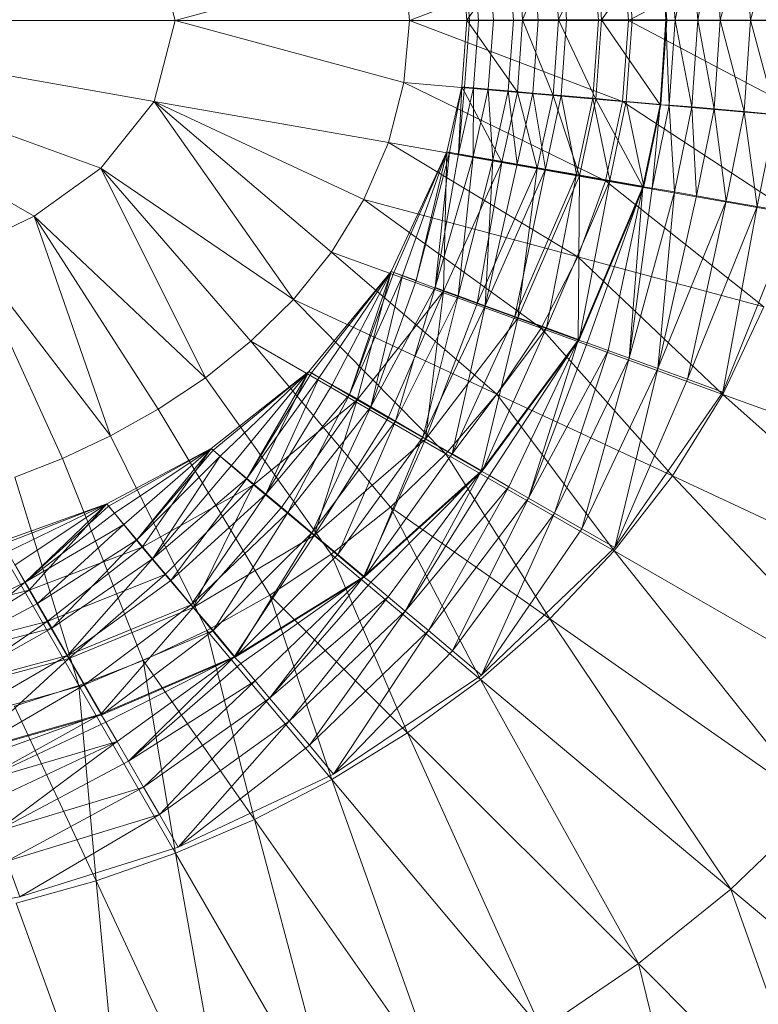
# Model space of a CAD drawing. Header units: metres. Extents: x 397.7 to 427.5, y 12.7 to 28.4.
# Tile 92 of 130: x 408.0989 to 408.179, y 27.1244 to 27.2312. Entities that reach past the tile are written whole.
import ezdxf

# ---------------------------------------------------------------- set-up
doc = ezdxf.new("R2010")
doc.units = ezdxf.units.M
doc.layers.add('A-DETL-____-MBND', color=7, linetype='Continuous', lineweight=18)

# ---------------------------------------------------------------- blocks, each defined once
blk = doc.blocks.new('Family - Inodor P2-153136-05_TEL_P2')
at = {"layer": 'A-DETL-____-MBND', "color": 253, "true_color": 0xaaaaaa}
for p, q in [((0.63233, 0.21053), (0.61227, 0.19991)), ((0.61979, 0.19992), (0.62158, 0.20955)), ((0.61979, 0.19992), (0.62158, 0.20955)), ((0.62223, 0.19992), (0.62158, 0.20955)), ((0.62223, 0.19992), (0.62158, 0.20955)), ((0.62223, 0.19992), (0.62484, 0.20984)), ((0.62223, 0.19992), (0.62484, 0.20984)), ((0.62551, 0.19992), (0.62484, 0.20984)), ((0.62551, 0.19992), (0.62484, 0.20984)), ((0.62551, 0.19992), (0.62825, 0.21013)), ((0.62551, 0.19992), (0.62825, 0.21013)), ((0.56308, 0.19991), (0.5608, 0.2087)), ((0.61164, 0.20872), (0.5885, 0.19991)), ((0.60469, 0.19997), (0.60875, 0.20848)), ((0.60469, 0.19997), (0.60875, 0.20848)), ((0.60936, 0.19997), (0.60875, 0.20848)), ((0.60936, 0.19997), (0.60875, 0.20848)), ((0.60936, 0.19997), (0.61571, 0.20909)), ((0.60936, 0.19997), (0.61571, 0.20909)), ((0.61227, 0.19991), (0.61164, 0.20872)), ((0.61267, 0.19992), (0.61205, 0.20871)), ((0.61267, 0.19992), (0.61205, 0.20871)), ((0.61634, 0.19997), (0.61571, 0.20909)), ((0.61634, 0.19997), (0.61571, 0.20909)), ((0.61643, 0.19992), (0.6158, 0.20904)), ((0.61634, 0.19997), (0.6167, 0.20912)), ((0.61634, 0.19997), (0.6167, 0.20912)), ((0.61734, 0.19992), (0.6167, 0.20912)), ((0.61734, 0.19992), (0.6167, 0.20912)), ((0.61734, 0.19992), (0.61915, 0.20934)), ((0.61734, 0.19992), (0.61915, 0.20934)), ((0.61979, 0.19992), (0.61915, 0.20934)), ((0.61979, 0.19992), (0.61915, 0.20934)), ((0.59473, 0.19992), (0.60022, 0.20774)), ((0.59473, 0.19992), (0.60022, 0.20774)), ((0.59762, 0.19992), (0.59707, 0.2074)), ((0.59762, 0.19992), (0.59707, 0.2074)), ((0.59979, 0.19992), (0.59923, 0.20759)), ((0.59979, 0.19992), (0.59923, 0.20759)), ((0.60079, 0.19997), (0.60022, 0.20774)), ((0.60022, 0.20774), (0.60079, 0.19997)), ((0.60079, 0.19997), (0.60022, 0.20774)), ((0.60079, 0.19997), (0.6041, 0.20807)), ((0.60079, 0.19997), (0.6041, 0.20807)), ((0.60247, 0.19991), (0.6019, 0.20782)), ((0.60247, 0.19991), (0.6019, 0.20782)), ((0.60469, 0.19997), (0.6041, 0.20807)), ((0.60469, 0.19997), (0.6041, 0.20807)), ((0.60557, 0.19992), (0.60498, 0.20809)), ((0.60557, 0.19992), (0.60498, 0.20809)), ((0.60901, 0.19992), (0.6084, 0.20839)), ((0.60901, 0.19992), (0.6084, 0.20839)), ((0.58792, 0.20665), (0.56308, 0.19991)), ((0.5885, 0.19991), (0.58792, 0.20665)), ((0.59473, 0.19992), (0.59418, 0.20715)), ((0.59473, 0.19992), (0.59418, 0.20715)), ((0.59418, 0.20715), (0.59473, 0.19991)), ((0.59473, 0.19991), (0.59418, 0.20715)), ((0.59504, 0.19991), (0.59449, 0.20718)), ((0.59504, 0.19991), (0.59449, 0.20718)), ((0.59602, 0.19991), (0.59547, 0.20726)), ((0.59602, 0.19991), (0.59547, 0.20726)), ((0.56308, 0.19991), (0.51095, 0.19991)), ((0.5608, 0.19112), (0.51095, 0.19991)), ((0.55503, 0.18387), (0.51095, 0.19991)), ((0.54779, 0.17865), (0.51095, 0.19991)), ((0.56308, 0.19991), (0.5608, 0.19112)), ((0.5885, 0.19991), (0.56308, 0.19991)), ((0.58792, 0.19318), (0.56308, 0.19991)), ((0.5885, 0.19991), (0.58792, 0.19318)), ((0.61227, 0.19991), (0.5885, 0.19991)), ((0.61164, 0.19111), (0.5885, 0.19991)), ((0.59418, 0.1927), (0.59473, 0.19992)), ((0.59418, 0.1927), (0.59473, 0.19992)), ((0.59473, 0.19991), (0.59418, 0.1927)), ((0.59418, 0.1927), (0.59473, 0.19991)), ((0.59449, 0.19267), (0.59504, 0.19991)), ((0.59449, 0.19267), (0.59504, 0.19991)), ((0.60079, 0.19997), (0.59473, 0.19992)), ((0.59473, 0.19992), (0.60079, 0.19997)), ((0.60022, 0.19211), (0.59473, 0.19992)), ((0.60022, 0.19211), (0.59473, 0.19992)), ((0.59473, 0.19991), (0.59504, 0.19991)), ((0.59473, 0.19991), (0.59504, 0.19991)), ((0.59504, 0.19991), (0.59602, 0.19991)), ((0.59504, 0.19991), (0.59602, 0.19991)), ((0.59547, 0.19258), (0.59602, 0.19991)), ((0.59547, 0.19258), (0.59602, 0.19991)), ((0.59602, 0.19991), (0.59762, 0.19992)), ((0.59602, 0.19991), (0.59762, 0.19992)), ((0.59706, 0.19244), (0.59762, 0.19992)), ((0.59706, 0.19244), (0.59762, 0.19992)), ((0.59762, 0.19992), (0.59979, 0.19992)), ((0.59762, 0.19992), (0.59979, 0.19992)), ((0.59923, 0.19225), (0.59979, 0.19992)), ((0.59923, 0.19225), (0.59979, 0.19992)), ((0.59979, 0.19992), (0.60247, 0.19991)), ((0.59979, 0.19992), (0.60247, 0.19991)), ((0.60022, 0.19211), (0.60079, 0.19997)), ((0.60079, 0.19997), (0.60022, 0.19211)), ((0.60022, 0.19211), (0.60079, 0.19997)), ((0.60469, 0.19997), (0.60079, 0.19997)), ((0.60469, 0.19997), (0.60079, 0.19997)), ((0.6041, 0.19177), (0.60079, 0.19997)), ((0.6041, 0.19177), (0.60079, 0.19997)), ((0.60189, 0.19201), (0.60247, 0.19991)), ((0.60189, 0.19201), (0.60247, 0.19991)), ((0.60247, 0.19991), (0.60557, 0.19992)), ((0.60247, 0.19991), (0.60557, 0.19992)), ((0.60469, 0.19997), (0.6041, 0.19177)), ((0.6041, 0.19177), (0.60469, 0.19997)), ((0.60936, 0.19997), (0.60469, 0.19997)), ((0.60875, 0.19136), (0.60469, 0.19997)), ((0.60469, 0.19997), (0.60936, 0.19997)), ((0.60875, 0.19136), (0.60469, 0.19997)), ((0.60498, 0.19175), (0.60557, 0.19992)), ((0.60498, 0.19175), (0.60557, 0.19992)), ((0.60557, 0.19992), (0.60901, 0.19992)), ((0.60557, 0.19992), (0.60901, 0.19992)), ((0.6084, 0.19146), (0.60901, 0.19992)), ((0.6084, 0.19146), (0.60901, 0.19992)), ((0.60875, 0.19136), (0.60936, 0.19997)), ((0.60875, 0.19136), (0.60936, 0.19997)), ((0.60901, 0.19992), (0.61267, 0.19992)), ((0.60901, 0.19992), (0.61267, 0.19992)), ((0.61634, 0.19997), (0.60936, 0.19997)), ((0.61634, 0.19997), (0.60936, 0.19997)), ((0.61571, 0.19076), (0.60936, 0.19997)), ((0.61571, 0.19076), (0.60936, 0.19997)), ((0.61227, 0.19991), (0.61164, 0.19111)), ((0.61204, 0.19112), (0.61267, 0.19992)), ((0.61204, 0.19112), (0.61267, 0.19992)), ((0.63302, 0.19991), (0.61227, 0.19991)), ((0.63233, 0.1893), (0.61227, 0.19991)), ((0.61267, 0.19992), (0.61643, 0.19992)), ((0.61267, 0.19992), (0.61643, 0.19992)), ((0.61634, 0.19997), (0.61571, 0.19076)), ((0.61571, 0.19076), (0.61634, 0.19997)), ((0.6158, 0.19078), (0.61643, 0.19992)), ((0.61734, 0.19992), (0.61634, 0.19997)), ((0.61734, 0.19992), (0.61634, 0.19997)), ((0.6167, 0.19072), (0.61634, 0.19997)), ((0.6167, 0.19072), (0.61634, 0.19997)), ((0.61734, 0.19992), (0.6167, 0.19072)), ((0.6167, 0.19072), (0.61734, 0.19992)), ((0.61979, 0.19992), (0.61734, 0.19992)), ((0.61915, 0.19051), (0.61734, 0.19992)), ((0.61734, 0.19992), (0.61979, 0.19992)), ((0.61915, 0.19051), (0.61734, 0.19992)), ((0.61915, 0.19051), (0.61979, 0.19992)), ((0.61915, 0.19051), (0.61979, 0.19992)), ((0.62223, 0.19992), (0.61979, 0.19992)), ((0.62158, 0.1903), (0.61979, 0.19992)), ((0.61979, 0.19992), (0.62223, 0.19992)), ((0.62158, 0.1903), (0.61979, 0.19992)), ((0.62158, 0.1903), (0.62223, 0.19992)), ((0.62158, 0.1903), (0.62223, 0.19992)), ((0.62551, 0.19992), (0.62223, 0.19992)), ((0.62484, 0.19001), (0.62223, 0.19992)), ((0.62223, 0.19992), (0.62551, 0.19992)), ((0.62484, 0.19001), (0.62223, 0.19992)), ((0.62484, 0.19001), (0.62551, 0.19992)), ((0.62484, 0.19001), (0.62551, 0.19992)), ((0.62893, 0.19992), (0.62551, 0.19992)), ((0.62825, 0.18971), (0.62551, 0.19992)), ((0.62551, 0.19992), (0.62893, 0.19992)), ((0.62825, 0.18971), (0.62551, 0.19992)), ((0.58792, 0.19318), (0.58624, 0.18664)), ((0.61164, 0.19111), (0.58792, 0.19318)), ((0.60979, 0.18249), (0.58792, 0.19318)), ((0.59258, 0.18564), (0.59418, 0.1927)), ((0.59258, 0.18564), (0.59418, 0.1927)), ((0.59418, 0.1927), (0.59258, 0.18564)), ((0.59258, 0.18564), (0.59418, 0.1927)), ((0.59287, 0.18557), (0.59418, 0.1927)), ((0.59287, 0.18557), (0.59418, 0.1927)), ((0.59385, 0.18542), (0.59418, 0.1927)), ((0.59385, 0.18542), (0.59418, 0.1927)), ((0.59449, 0.19267), (0.59385, 0.18542)), ((0.59385, 0.18542), (0.59449, 0.19267)), ((0.59547, 0.19258), (0.59385, 0.18542)), ((0.59385, 0.18542), (0.59547, 0.19258)), ((0.60022, 0.19211), (0.59418, 0.1927)), ((0.60022, 0.19211), (0.59418, 0.1927)), ((0.59854, 0.18453), (0.59418, 0.1927)), ((0.59854, 0.18453), (0.59418, 0.1927)), ((0.59418, 0.1927), (0.59449, 0.19267)), ((0.59449, 0.19267), (0.59418, 0.1927)), ((0.59449, 0.19267), (0.59547, 0.19258)), ((0.59547, 0.19258), (0.59449, 0.19267)), ((0.59543, 0.18514), (0.59547, 0.19258)), ((0.59543, 0.18514), (0.59547, 0.19258)), ((0.59706, 0.19244), (0.59543, 0.18514)), ((0.59543, 0.18514), (0.59706, 0.19244)), ((0.59547, 0.19258), (0.59706, 0.19244)), ((0.59706, 0.19244), (0.59547, 0.19258)), ((0.59706, 0.19244), (0.59923, 0.19225)), ((0.59923, 0.19225), (0.59706, 0.19244)), ((0.59756, 0.18476), (0.59706, 0.19244)), ((0.59756, 0.18476), (0.59706, 0.19244)), ((0.59923, 0.19225), (0.59756, 0.18476)), ((0.59756, 0.18476), (0.59923, 0.19225)), ((0.60022, 0.19211), (0.59854, 0.18453)), ((0.60022, 0.19211), (0.59854, 0.18453)), ((0.59854, 0.18453), (0.60022, 0.19211)), ((0.59923, 0.19225), (0.60189, 0.19201)), ((0.60189, 0.19201), (0.59923, 0.19225)), ((0.6002, 0.1843), (0.59923, 0.19225)), ((0.6002, 0.1843), (0.59923, 0.19225)), ((0.60189, 0.19201), (0.6002, 0.1843)), ((0.6002, 0.1843), (0.60189, 0.19201)), ((0.6041, 0.19177), (0.60022, 0.19211)), ((0.6041, 0.19177), (0.60022, 0.19211)), ((0.60237, 0.18386), (0.60022, 0.19211)), ((0.60237, 0.18386), (0.60022, 0.19211)), ((0.60189, 0.19201), (0.60498, 0.19175)), ((0.60498, 0.19175), (0.60189, 0.19201)), ((0.60326, 0.18376), (0.60189, 0.19201)), ((0.60326, 0.18376), (0.60189, 0.19201)), ((0.6041, 0.19177), (0.60237, 0.18386)), ((0.60237, 0.18386), (0.6041, 0.19177)), ((0.60498, 0.19175), (0.60326, 0.18376)), ((0.60326, 0.18376), (0.60498, 0.19175)), ((0.60875, 0.19136), (0.6041, 0.19177)), ((0.60875, 0.19136), (0.6041, 0.19177)), ((0.60697, 0.18305), (0.6041, 0.19177)), ((0.60697, 0.18305), (0.6041, 0.19177)), ((0.60498, 0.19175), (0.6084, 0.19146)), ((0.6084, 0.19146), (0.60498, 0.19175)), ((0.60663, 0.18317), (0.60498, 0.19175)), ((0.60663, 0.18317), (0.60498, 0.19175)), ((0.6084, 0.19146), (0.60663, 0.18317)), ((0.60663, 0.18317), (0.6084, 0.19146)), ((0.60875, 0.19136), (0.60697, 0.18305)), ((0.60697, 0.18305), (0.60875, 0.19136)), ((0.6084, 0.19146), (0.61204, 0.19112)), ((0.61204, 0.19112), (0.6084, 0.19146)), ((0.61024, 0.18253), (0.6084, 0.19146)), ((0.61024, 0.18253), (0.6084, 0.19146)), ((0.61571, 0.19076), (0.60875, 0.19136)), ((0.61571, 0.19076), (0.60875, 0.19136)), ((0.61385, 0.18184), (0.60875, 0.19136)), ((0.61385, 0.18184), (0.60875, 0.19136)), ((0.5608, 0.19112), (0.55503, 0.18387)), ((0.58624, 0.18664), (0.5608, 0.19112)), ((0.58357, 0.18046), (0.5608, 0.19112)), ((0.5608, 0.19112), (0.57592, 0.16962)), ((0.58007, 0.17476), (0.5608, 0.19112)), ((0.61164, 0.19111), (0.60979, 0.18249)), ((0.61204, 0.19112), (0.61024, 0.18253)), ((0.61024, 0.18253), (0.61204, 0.19112)), ((0.63233, 0.1893), (0.61164, 0.19111)), ((0.63029, 0.17887), (0.61164, 0.19111)), ((0.61204, 0.19112), (0.6158, 0.19078)), ((0.6158, 0.19078), (0.61204, 0.19112)), ((0.61395, 0.18188), (0.61204, 0.19112)), ((0.61395, 0.18188), (0.61204, 0.19112)), ((0.61571, 0.19076), (0.61385, 0.18184)), ((0.61385, 0.18184), (0.61571, 0.19076)), ((0.6158, 0.19078), (0.61395, 0.18188)), ((0.61484, 0.18171), (0.61571, 0.19076)), ((0.61484, 0.18171), (0.61571, 0.19076)), ((0.6167, 0.19072), (0.61484, 0.18171)), ((0.61484, 0.18171), (0.6167, 0.19072)), ((0.6167, 0.19072), (0.61571, 0.19076)), ((0.6167, 0.19072), (0.61571, 0.19076)), ((0.61915, 0.19051), (0.6167, 0.19072)), ((0.61915, 0.19051), (0.6167, 0.19072)), ((0.61726, 0.18129), (0.6167, 0.19072)), ((0.61726, 0.18129), (0.6167, 0.19072)), ((0.61915, 0.19051), (0.61726, 0.18129)), ((0.61726, 0.18129), (0.61915, 0.19051)), ((0.62158, 0.1903), (0.61915, 0.19051)), ((0.62158, 0.1903), (0.61915, 0.19051)), ((0.61966, 0.18087), (0.61915, 0.19051)), ((0.61966, 0.18087), (0.61915, 0.19051)), ((0.62158, 0.1903), (0.61966, 0.18087)), ((0.61966, 0.18087), (0.62158, 0.1903)), ((0.62484, 0.19001), (0.62158, 0.1903)), ((0.62484, 0.19001), (0.62158, 0.1903)), ((0.62289, 0.1803), (0.62158, 0.1903)), ((0.62289, 0.1803), (0.62158, 0.1903)), ((0.62484, 0.19001), (0.62289, 0.1803)), ((0.62289, 0.1803), (0.62484, 0.19001)), ((0.62825, 0.18971), (0.62484, 0.19001)), ((0.62825, 0.18971), (0.62484, 0.19001)), ((0.62625, 0.1797), (0.62484, 0.19001)), ((0.62625, 0.1797), (0.62484, 0.19001)), ((0.62825, 0.18971), (0.62625, 0.1797)), ((0.62625, 0.1797), (0.62825, 0.18971)), ((0.58624, 0.18664), (0.58357, 0.18046)), ((0.60979, 0.18249), (0.58624, 0.18664)), ((0.6068, 0.17423), (0.58624, 0.18664)), ((0.58653, 0.17265), (0.59258, 0.18564)), ((0.58653, 0.17265), (0.59258, 0.18564)), ((0.59258, 0.18564), (0.58653, 0.17265)), ((0.58653, 0.17265), (0.59258, 0.18564)), ((0.58683, 0.17254), (0.59258, 0.18564)), ((0.58683, 0.17254), (0.59258, 0.18564)), ((0.58775, 0.17221), (0.59258, 0.18564)), ((0.58775, 0.17221), (0.59258, 0.18564)), ((0.58925, 0.17166), (0.59258, 0.18564)), ((0.58925, 0.17166), (0.59258, 0.18564)), ((0.59287, 0.18557), (0.58925, 0.17166)), ((0.58925, 0.17166), (0.59287, 0.18557)), ((0.5913, 0.17092), (0.59287, 0.18557)), ((0.5913, 0.17092), (0.59287, 0.18557)), ((0.59385, 0.18542), (0.5913, 0.17092)), ((0.5913, 0.17092), (0.59385, 0.18542)), ((0.59543, 0.18514), (0.5913, 0.17092)), ((0.5913, 0.17092), (0.59543, 0.18514)), ((0.59221, 0.17052), (0.59258, 0.18564)), ((0.59221, 0.17052), (0.59258, 0.18564)), ((0.59854, 0.18453), (0.59258, 0.18564)), ((0.59854, 0.18453), (0.59258, 0.18564)), ((0.59287, 0.18557), (0.59258, 0.18564)), ((0.59287, 0.18557), (0.59258, 0.18564)), ((0.59385, 0.18542), (0.59287, 0.18557)), ((0.59385, 0.18542), (0.59287, 0.18557)), ((0.59381, 0.17), (0.59543, 0.18514)), ((0.59381, 0.17), (0.59543, 0.18514)), ((0.59543, 0.18514), (0.59385, 0.18542)), ((0.59543, 0.18514), (0.59385, 0.18542)), ((0.59756, 0.18476), (0.59543, 0.18514)), ((0.59756, 0.18476), (0.59543, 0.18514)), ((0.55503, 0.18387), (0.54779, 0.17865)), ((0.57592, 0.16962), (0.55503, 0.18387)), ((0.55503, 0.18387), (0.56637, 0.16111)), ((0.5713, 0.16507), (0.55503, 0.18387)), ((0.59854, 0.18453), (0.59221, 0.17052)), ((0.59854, 0.18453), (0.59221, 0.17052)), ((0.59221, 0.17052), (0.59854, 0.18453)), ((0.59756, 0.18476), (0.59381, 0.17)), ((0.59381, 0.17), (0.59756, 0.18476)), ((0.59587, 0.16919), (0.59854, 0.18453)), ((0.59587, 0.16919), (0.59854, 0.18453)), ((0.60237, 0.18386), (0.59587, 0.16919)), ((0.59587, 0.16919), (0.60237, 0.18386)), ((0.59672, 0.16894), (0.59756, 0.18476)), ((0.59672, 0.16894), (0.59756, 0.18476)), ((0.6002, 0.1843), (0.59672, 0.16894)), ((0.59672, 0.16894), (0.6002, 0.1843)), ((0.6002, 0.1843), (0.59756, 0.18476)), ((0.6002, 0.1843), (0.59756, 0.18476)), ((0.60237, 0.18386), (0.59854, 0.18453)), ((0.60237, 0.18386), (0.59854, 0.18453)), ((0.60326, 0.18376), (0.6002, 0.1843)), ((0.60326, 0.18376), (0.6002, 0.1843)), ((0.60026, 0.16759), (0.60237, 0.18386)), ((0.60026, 0.16759), (0.60237, 0.18386)), ((0.60697, 0.18305), (0.60237, 0.18386)), ((0.60697, 0.18305), (0.60237, 0.18386)), ((0.60326, 0.18376), (0.59672, 0.16894)), ((0.59672, 0.16894), (0.60326, 0.18376)), ((0.59995, 0.16777), (0.60326, 0.18376)), ((0.59995, 0.16777), (0.60326, 0.18376)), ((0.60663, 0.18317), (0.59995, 0.16777)), ((0.59995, 0.16777), (0.60663, 0.18317)), ((0.60697, 0.18305), (0.60026, 0.16759)), ((0.60026, 0.16759), (0.60697, 0.18305)), ((0.60663, 0.18317), (0.60326, 0.18376)), ((0.60663, 0.18317), (0.60326, 0.18376)), ((0.60338, 0.16652), (0.60663, 0.18317)), ((0.60338, 0.16652), (0.60663, 0.18317)), ((0.61024, 0.18253), (0.60663, 0.18317)), ((0.61024, 0.18253), (0.60663, 0.18317)), ((0.60682, 0.1652), (0.60697, 0.18305)), ((0.60682, 0.1652), (0.60697, 0.18305)), ((0.61385, 0.18184), (0.60697, 0.18305)), ((0.61385, 0.18184), (0.60697, 0.18305)), ((0.61024, 0.18253), (0.60338, 0.16652)), ((0.60338, 0.16652), (0.61024, 0.18253)), ((0.60979, 0.18249), (0.6068, 0.17423)), ((0.61385, 0.18184), (0.60682, 0.1652)), ((0.60682, 0.1652), (0.61385, 0.18184)), ((0.60693, 0.16523), (0.61024, 0.18253)), ((0.60693, 0.16523), (0.61024, 0.18253)), ((0.61395, 0.18188), (0.60693, 0.16523)), ((0.60778, 0.16491), (0.61385, 0.18184)), ((0.60778, 0.16491), (0.61385, 0.18184)), ((0.63029, 0.17887), (0.60979, 0.18249)), ((0.62697, 0.16883), (0.60979, 0.18249)), ((0.61008, 0.16407), (0.61385, 0.18184)), ((0.61008, 0.16407), (0.61385, 0.18184)), ((0.61395, 0.18188), (0.61024, 0.18253)), ((0.61395, 0.18188), (0.61024, 0.18253)), ((0.61237, 0.16324), (0.61385, 0.18184)), ((0.61237, 0.16324), (0.61385, 0.18184)), ((0.61484, 0.18171), (0.61385, 0.18184)), ((0.61484, 0.18171), (0.61385, 0.18184)), ((0.61484, 0.18171), (0.61237, 0.16324)), ((0.61237, 0.16324), (0.61484, 0.18171)), ((0.61726, 0.18129), (0.61237, 0.16324)), ((0.61237, 0.16324), (0.61726, 0.18129)), ((0.61726, 0.18129), (0.61484, 0.18171)), ((0.61726, 0.18129), (0.61484, 0.18171)), ((0.61545, 0.16212), (0.61726, 0.18129)), ((0.61545, 0.16212), (0.61726, 0.18129)), ((0.61966, 0.18087), (0.61545, 0.16212)), ((0.61545, 0.16212), (0.61966, 0.18087)), ((0.61966, 0.18087), (0.61726, 0.18129)), ((0.61966, 0.18087), (0.61726, 0.18129)), ((0.62289, 0.1803), (0.61966, 0.18087)), ((0.62289, 0.1803), (0.61966, 0.18087)), ((0.58357, 0.18046), (0.58007, 0.17476)), ((0.6068, 0.17423), (0.58357, 0.18046)), ((0.58357, 0.18046), (0.60281, 0.16648)), ((0.62289, 0.1803), (0.61545, 0.16212)), ((0.61545, 0.16212), (0.62289, 0.1803)), ((0.61867, 0.16095), (0.62289, 0.1803)), ((0.61867, 0.16095), (0.62289, 0.1803)), ((0.62625, 0.1797), (0.61867, 0.16095)), ((0.61867, 0.16095), (0.62625, 0.1797)), ((0.62252, 0.15955), (0.62625, 0.1797)), ((0.62252, 0.15955), (0.62625, 0.1797)), ((0.62625, 0.1797), (0.62289, 0.1803)), ((0.62625, 0.1797), (0.62289, 0.1803)), ((0.63029, 0.179), (0.62625, 0.1797)), ((0.63029, 0.179), (0.62625, 0.1797)), ((0.54779, 0.17865), (0.54048, 0.17514)), ((0.56637, 0.16111), (0.54779, 0.17865)), ((0.54779, 0.17865), (0.55607, 0.1548)), ((0.56126, 0.1577), (0.54779, 0.17865)), ((0.63029, 0.179), (0.62252, 0.15955)), ((0.55607, 0.1548), (0.54048, 0.17514)), ((0.55086, 0.15235), (0.54048, 0.17514)), ((0.58007, 0.17476), (0.57592, 0.16962)), ((0.60281, 0.16648), (0.58007, 0.17476)), ((0.58007, 0.17476), (0.59798, 0.15933)), ((0.6068, 0.17423), (0.60281, 0.16648)), ((0.62697, 0.16883), (0.6068, 0.17423)), ((0.62251, 0.15931), (0.6068, 0.17423)), ((0.57761, 0.16181), (0.58653, 0.17265)), ((0.57761, 0.16181), (0.58653, 0.17265)), ((0.58653, 0.17265), (0.57761, 0.16181)), ((0.57761, 0.16181), (0.58653, 0.17265)), ((0.57788, 0.16165), (0.58653, 0.17265)), ((0.57788, 0.16165), (0.58653, 0.17265)), ((0.57873, 0.16116), (0.58653, 0.17265)), ((0.57873, 0.16116), (0.58653, 0.17265)), ((0.58012, 0.16036), (0.58653, 0.17265)), ((0.58012, 0.16036), (0.58653, 0.17265)), ((0.582, 0.15928), (0.58653, 0.17265)), ((0.582, 0.15928), (0.58653, 0.17265)), ((0.58683, 0.17254), (0.582, 0.15928)), ((0.582, 0.15928), (0.58683, 0.17254)), ((0.58775, 0.17221), (0.582, 0.15928)), ((0.582, 0.15928), (0.58775, 0.17221)), ((0.58284, 0.15873), (0.58653, 0.17265)), ((0.58284, 0.15873), (0.58653, 0.17265)), ((0.58432, 0.15794), (0.58775, 0.17221)), ((0.58432, 0.15794), (0.58775, 0.17221)), ((0.59221, 0.17052), (0.58653, 0.17265)), ((0.59221, 0.17052), (0.58653, 0.17265)), ((0.58683, 0.17254), (0.58653, 0.17265)), ((0.58683, 0.17254), (0.58653, 0.17265)), ((0.58775, 0.17221), (0.58683, 0.17254)), ((0.58775, 0.17221), (0.58683, 0.17254)), ((0.58925, 0.17166), (0.58775, 0.17221)), ((0.58925, 0.17166), (0.58775, 0.17221)), ((0.58432, 0.15794), (0.58925, 0.17166)), ((0.58925, 0.17166), (0.58432, 0.15794)), ((0.59221, 0.17052), (0.58284, 0.15873)), ((0.59221, 0.17052), (0.58284, 0.15873)), ((0.58284, 0.15873), (0.59221, 0.17052)), ((0.58432, 0.15794), (0.5913, 0.17092)), ((0.58432, 0.15794), (0.5913, 0.17092)), ((0.58621, 0.15678), (0.59221, 0.17052)), ((0.58621, 0.15678), (0.59221, 0.17052)), ((0.587, 0.15639), (0.5913, 0.17092)), ((0.587, 0.15639), (0.5913, 0.17092)), ((0.59381, 0.17), (0.587, 0.15639)), ((0.587, 0.15639), (0.59381, 0.17)), ((0.58997, 0.15467), (0.59381, 0.17)), ((0.58997, 0.15467), (0.59381, 0.17)), ((0.59025, 0.15445), (0.59221, 0.17052)), ((0.59025, 0.15445), (0.59221, 0.17052)), ((0.59381, 0.17), (0.5913, 0.17092)), ((0.59381, 0.17), (0.5913, 0.17092)), ((0.59587, 0.16919), (0.59221, 0.17052)), ((0.59587, 0.16919), (0.59221, 0.17052)), ((0.59672, 0.16894), (0.59381, 0.17)), ((0.59672, 0.16894), (0.59381, 0.17)), ((0.57592, 0.16962), (0.5713, 0.16507)), ((0.59798, 0.15933), (0.57592, 0.16962)), ((0.57592, 0.16962), (0.59247, 0.15285)), ((0.59672, 0.16894), (0.58997, 0.15467)), ((0.58997, 0.15467), (0.59672, 0.16894)), ((0.59587, 0.16919), (0.59025, 0.15445)), ((0.59025, 0.15445), (0.59587, 0.16919)), ((0.59314, 0.15285), (0.59672, 0.16894)), ((0.59314, 0.15285), (0.59672, 0.16894)), ((0.60026, 0.16759), (0.59587, 0.16919)), ((0.60026, 0.16759), (0.59587, 0.16919)), ((0.59995, 0.16777), (0.59672, 0.16894)), ((0.59995, 0.16777), (0.59672, 0.16894)), ((0.62697, 0.16883), (0.62251, 0.15931)), ((0.60026, 0.16759), (0.59025, 0.15445)), ((0.59025, 0.15445), (0.60026, 0.16759)), ((0.59995, 0.16777), (0.59314, 0.15285)), ((0.59314, 0.15285), (0.59995, 0.16777)), ((0.5963, 0.15096), (0.60026, 0.16759)), ((0.5963, 0.15096), (0.60026, 0.16759)), ((0.60338, 0.16652), (0.59995, 0.16777)), ((0.60338, 0.16652), (0.59995, 0.16777)), ((0.60682, 0.1652), (0.60026, 0.16759)), ((0.60682, 0.1652), (0.60026, 0.16759)), ((0.60338, 0.16652), (0.59314, 0.15285)), ((0.59314, 0.15285), (0.60338, 0.16652)), ((0.59641, 0.15096), (0.60338, 0.16652)), ((0.59641, 0.15096), (0.60338, 0.16652)), ((0.60281, 0.16648), (0.59798, 0.15933)), ((0.62251, 0.15931), (0.60281, 0.16648)), ((0.60281, 0.16648), (0.61704, 0.15045)), ((0.60693, 0.16523), (0.60338, 0.16652)), ((0.60693, 0.16523), (0.60338, 0.16652)), ((0.5713, 0.16507), (0.56637, 0.16111)), ((0.59247, 0.15285), (0.5713, 0.16507)), ((0.5713, 0.16507), (0.58644, 0.14706)), ((0.60682, 0.1652), (0.5963, 0.15096)), ((0.5963, 0.15096), (0.60682, 0.1652)), ((0.60693, 0.16523), (0.59641, 0.15096)), ((0.59719, 0.1505), (0.60682, 0.1652)), ((0.59719, 0.1505), (0.60682, 0.1652)), ((0.59931, 0.14928), (0.60682, 0.1652)), ((0.59931, 0.14928), (0.60682, 0.1652)), ((0.60142, 0.14806), (0.60682, 0.1652)), ((0.60142, 0.14806), (0.60682, 0.1652)), ((0.60778, 0.16491), (0.60142, 0.14806)), ((0.60142, 0.14806), (0.60778, 0.16491)), ((0.60778, 0.16491), (0.60682, 0.1652)), ((0.60778, 0.16491), (0.60682, 0.1652)), ((0.61008, 0.16407), (0.60778, 0.16491)), ((0.61008, 0.16407), (0.60778, 0.16491)), ((0.61008, 0.16407), (0.60142, 0.14806)), ((0.60142, 0.14806), (0.61008, 0.16407)), ((0.60426, 0.14642), (0.61008, 0.16407)), ((0.60426, 0.14642), (0.61008, 0.16407)), ((0.61237, 0.16324), (0.61008, 0.16407)), ((0.61237, 0.16324), (0.61008, 0.16407)), ((0.61237, 0.16324), (0.60426, 0.14642)), ((0.60426, 0.14642), (0.61237, 0.16324)), ((0.60723, 0.14471), (0.61237, 0.16324)), ((0.60723, 0.14471), (0.61237, 0.16324)), ((0.61545, 0.16212), (0.61237, 0.16324)), ((0.61545, 0.16212), (0.61237, 0.16324)), ((0.56699, 0.15344), (0.57761, 0.16181)), ((0.56699, 0.15344), (0.57761, 0.16181)), ((0.57761, 0.16181), (0.56699, 0.15344)), ((0.56699, 0.15344), (0.57761, 0.16181)), ((0.56723, 0.15324), (0.57761, 0.16181)), ((0.56723, 0.15324), (0.57761, 0.16181)), ((0.56798, 0.15261), (0.57761, 0.16181)), ((0.56798, 0.15261), (0.57761, 0.16181)), ((0.56921, 0.15158), (0.57761, 0.16181)), ((0.56921, 0.15158), (0.57761, 0.16181)), ((0.57087, 0.15019), (0.57761, 0.16181)), ((0.57087, 0.15019), (0.57761, 0.16181)), ((0.57788, 0.16165), (0.57087, 0.15019)), ((0.57087, 0.15019), (0.57788, 0.16165)), ((0.5716, 0.1495), (0.57761, 0.16181)), ((0.5716, 0.1495), (0.57761, 0.16181)), ((0.58284, 0.15873), (0.57761, 0.16181)), ((0.58284, 0.15873), (0.57761, 0.16181)), ((0.57788, 0.16165), (0.57761, 0.16181)), ((0.57788, 0.16165), (0.57761, 0.16181)), ((0.57873, 0.16116), (0.57788, 0.16165)), ((0.57873, 0.16116), (0.57788, 0.16165)), ((0.61545, 0.16212), (0.60723, 0.14471)), ((0.60723, 0.14471), (0.61545, 0.16212)), ((0.61078, 0.14267), (0.61545, 0.16212)), ((0.61078, 0.14267), (0.61545, 0.16212)), ((0.61867, 0.16095), (0.61545, 0.16212)), ((0.61867, 0.16095), (0.61545, 0.16212)), ((0.56637, 0.16111), (0.56126, 0.1577)), ((0.56637, 0.16111), (0.58003, 0.14195)), ((0.57873, 0.16116), (0.57087, 0.15019)), ((0.57087, 0.15019), (0.57873, 0.16116)), ((0.57292, 0.14847), (0.57873, 0.16116)), ((0.57292, 0.14847), (0.57873, 0.16116)), ((0.58012, 0.16036), (0.57292, 0.14847)), ((0.57292, 0.14847), (0.58012, 0.16036)), ((0.58012, 0.16036), (0.57873, 0.16116)), ((0.58012, 0.16036), (0.57873, 0.16116)), ((0.582, 0.15928), (0.58012, 0.16036)), ((0.582, 0.15928), (0.58012, 0.16036)), ((0.61867, 0.16095), (0.61078, 0.14267)), ((0.61078, 0.14267), (0.61867, 0.16095)), ((0.62252, 0.15955), (0.61867, 0.16095)), ((0.62252, 0.15955), (0.61867, 0.16095)), ((0.582, 0.15928), (0.57292, 0.14847)), ((0.57292, 0.14847), (0.582, 0.15928)), ((0.5753, 0.14647), (0.582, 0.15928)), ((0.5753, 0.14647), (0.582, 0.15928)), ((0.58432, 0.15794), (0.582, 0.15928)), ((0.58432, 0.15794), (0.582, 0.15928)), ((0.59798, 0.15933), (0.59247, 0.15285)), ((0.61704, 0.15045), (0.59798, 0.15933)), ((0.59798, 0.15933), (0.61073, 0.14231)), ((0.62252, 0.15955), (0.61078, 0.14267)), ((0.62251, 0.15931), (0.61704, 0.15045)), ((0.65562, 0.14726), (0.62251, 0.15931)), ((0.62251, 0.15931), (0.64904, 0.13552)), ((0.58284, 0.15873), (0.5716, 0.1495)), ((0.5716, 0.1495), (0.58284, 0.15873)), ((0.5716, 0.1495), (0.58284, 0.15873)), ((0.57458, 0.147), (0.58284, 0.15873)), ((0.57458, 0.147), (0.58284, 0.15873)), ((0.57816, 0.144), (0.58284, 0.15873)), ((0.57816, 0.144), (0.58284, 0.15873)), ((0.58621, 0.15678), (0.58284, 0.15873)), ((0.58621, 0.15678), (0.58284, 0.15873)), ((0.56126, 0.1577), (0.55607, 0.1548)), ((0.56126, 0.1577), (0.57337, 0.1375)), ((0.58432, 0.15794), (0.5753, 0.14647)), ((0.5753, 0.14647), (0.58432, 0.15794)), ((0.57793, 0.14427), (0.58432, 0.15794)), ((0.57793, 0.14427), (0.58432, 0.15794)), ((0.587, 0.15639), (0.58432, 0.15794)), ((0.587, 0.15639), (0.58432, 0.15794)), ((0.587, 0.15639), (0.57793, 0.14427)), ((0.57793, 0.14427), (0.587, 0.15639)), ((0.58621, 0.15678), (0.57816, 0.144)), ((0.57816, 0.144), (0.58621, 0.15678)), ((0.58073, 0.14192), (0.587, 0.15639)), ((0.58073, 0.14192), (0.587, 0.15639)), ((0.59025, 0.15445), (0.58621, 0.15678)), ((0.59025, 0.15445), (0.58621, 0.15678)), ((0.58997, 0.15467), (0.587, 0.15639)), ((0.58997, 0.15467), (0.587, 0.15639)), ((0.55607, 0.1548), (0.55086, 0.15235)), ((0.55607, 0.1548), (0.56654, 0.13366)), ((0.59025, 0.15445), (0.57816, 0.144)), ((0.57816, 0.144), (0.59025, 0.15445)), ((0.58997, 0.15467), (0.58073, 0.14192)), ((0.58073, 0.14192), (0.58997, 0.15467)), ((0.58351, 0.13951), (0.59025, 0.15445)), ((0.58351, 0.13951), (0.59025, 0.15445)), ((0.58362, 0.13949), (0.58997, 0.15467)), ((0.58362, 0.13949), (0.58997, 0.15467)), ((0.59314, 0.15285), (0.58997, 0.15467)), ((0.59314, 0.15285), (0.58997, 0.15467)), ((0.5963, 0.15096), (0.59025, 0.15445)), ((0.5963, 0.15096), (0.59025, 0.15445)), ((0.55567, 0.14741), (0.56699, 0.15344)), ((0.55567, 0.14741), (0.56699, 0.15344)), ((0.56699, 0.15344), (0.55567, 0.14741)), ((0.55567, 0.14741), (0.56699, 0.15344)), ((0.55587, 0.14717), (0.56699, 0.15344)), ((0.55587, 0.14717), (0.56699, 0.15344)), ((0.5565, 0.14641), (0.56699, 0.15344)), ((0.5565, 0.14641), (0.56699, 0.15344)), ((0.55753, 0.14519), (0.56699, 0.15344)), ((0.55753, 0.14519), (0.56699, 0.15344)), ((0.55892, 0.14353), (0.56699, 0.15344)), ((0.55892, 0.14353), (0.56699, 0.15344)), ((0.56723, 0.15324), (0.55892, 0.14353)), ((0.55892, 0.14353), (0.56723, 0.15324)), ((0.55952, 0.14272), (0.56699, 0.15344)), ((0.55952, 0.14272), (0.56699, 0.15344)), ((0.5716, 0.1495), (0.56699, 0.15344)), ((0.5716, 0.1495), (0.56699, 0.15344)), ((0.56723, 0.15324), (0.56699, 0.15344)), ((0.56723, 0.15324), (0.56699, 0.15344)), ((0.56798, 0.15261), (0.56723, 0.15324)), ((0.56798, 0.15261), (0.56723, 0.15324)), ((0.55086, 0.15235), (0.54568, 0.15031)), ((0.55086, 0.15235), (0.55962, 0.13041)), ((0.56798, 0.15261), (0.55892, 0.14353)), ((0.55892, 0.14353), (0.56798, 0.15261)), ((0.56065, 0.14147), (0.56798, 0.15261)), ((0.56065, 0.14147), (0.56798, 0.15261)), ((0.56921, 0.15158), (0.56798, 0.15261)), ((0.56921, 0.15158), (0.56798, 0.15261)), ((0.59314, 0.15285), (0.58362, 0.13949)), ((0.58362, 0.13949), (0.59314, 0.15285)), ((0.59247, 0.15285), (0.58644, 0.14706)), ((0.61073, 0.14231), (0.59247, 0.15285)), ((0.59247, 0.15285), (0.60374, 0.13494)), ((0.59641, 0.15096), (0.59314, 0.15285)), ((0.59641, 0.15096), (0.59314, 0.15285)), ((0.56921, 0.15158), (0.56065, 0.14147)), ((0.56065, 0.14147), (0.56921, 0.15158)), ((0.57087, 0.15019), (0.56921, 0.15158)), ((0.57087, 0.15019), (0.56921, 0.15158)), ((0.5963, 0.15096), (0.58351, 0.13951)), ((0.58351, 0.13951), (0.5963, 0.15096)), ((0.59641, 0.15096), (0.58362, 0.13949)), ((0.58431, 0.13891), (0.5963, 0.15096)), ((0.58431, 0.13891), (0.5963, 0.15096)), ((0.58619, 0.13733), (0.5963, 0.15096)), ((0.58619, 0.13733), (0.5963, 0.15096)), ((0.58806, 0.13576), (0.5963, 0.15096)), ((0.58806, 0.13576), (0.5963, 0.15096)), ((0.59719, 0.1505), (0.5963, 0.15096)), ((0.59719, 0.1505), (0.5963, 0.15096)), ((0.54568, 0.15031), (0.55265, 0.12769)), ((0.57087, 0.15019), (0.56065, 0.14147)), ((0.56065, 0.14147), (0.57087, 0.15019)), ((0.56264, 0.1391), (0.57087, 0.15019)), ((0.56264, 0.1391), (0.57087, 0.15019)), ((0.57292, 0.14847), (0.57087, 0.15019)), ((0.57292, 0.14847), (0.57087, 0.15019)), ((0.59719, 0.1505), (0.58806, 0.13576)), ((0.58806, 0.13576), (0.59719, 0.1505)), ((0.59931, 0.14928), (0.59719, 0.1505)), ((0.59931, 0.14928), (0.59719, 0.1505)), ((0.61704, 0.15045), (0.61073, 0.14231)), ((0.64904, 0.13552), (0.61704, 0.15045)), ((0.61704, 0.15045), (0.64137, 0.12462)), ((0.55265, 0.12769), (0.54056, 0.14864)), ((0.5716, 0.1495), (0.55952, 0.14272)), ((0.5716, 0.1495), (0.55952, 0.14272)), ((0.55952, 0.14272), (0.5716, 0.1495)), ((0.56202, 0.13974), (0.5716, 0.1495)), ((0.56202, 0.13974), (0.5716, 0.1495)), ((0.56503, 0.13616), (0.5716, 0.1495)), ((0.56503, 0.13616), (0.5716, 0.1495)), ((0.57458, 0.147), (0.5716, 0.1495)), ((0.57458, 0.147), (0.5716, 0.1495)), ((0.59931, 0.14928), (0.58806, 0.13576)), ((0.58806, 0.13576), (0.59931, 0.14928)), ((0.59057, 0.13366), (0.59931, 0.14928)), ((0.59057, 0.13366), (0.59931, 0.14928)), ((0.60142, 0.14806), (0.59931, 0.14928)), ((0.60142, 0.14806), (0.59931, 0.14928)), ((0.57292, 0.14847), (0.56264, 0.1391)), ((0.56264, 0.1391), (0.57292, 0.14847)), ((0.56484, 0.13647), (0.57292, 0.14847)), ((0.56484, 0.13647), (0.57292, 0.14847)), ((0.5753, 0.14647), (0.57292, 0.14847)), ((0.5753, 0.14647), (0.57292, 0.14847)), ((0.60142, 0.14806), (0.59057, 0.13366)), ((0.59057, 0.13366), (0.60142, 0.14806)), ((0.59319, 0.13146), (0.60142, 0.14806)), ((0.59319, 0.13146), (0.60142, 0.14806)), ((0.60426, 0.14642), (0.60142, 0.14806)), ((0.60426, 0.14642), (0.60142, 0.14806)), ((0.54428, 0.14332), (0.55567, 0.14741)), ((0.54428, 0.14332), (0.55567, 0.14741)), ((0.55567, 0.14741), (0.54428, 0.14332)), ((0.54428, 0.14332), (0.55567, 0.14741)), ((0.54444, 0.14305), (0.55567, 0.14741)), ((0.54444, 0.14305), (0.55567, 0.14741)), ((0.54493, 0.1422), (0.55567, 0.14741)), ((0.54493, 0.1422), (0.55567, 0.14741)), ((0.54573, 0.14081), (0.55567, 0.14741)), ((0.54573, 0.14081), (0.55567, 0.14741)), ((0.54681, 0.13893), (0.55567, 0.14741)), ((0.54681, 0.13893), (0.55567, 0.14741)), ((0.55587, 0.14717), (0.54681, 0.13893)), ((0.54681, 0.13893), (0.55587, 0.14717)), ((0.54726, 0.13804), (0.55567, 0.14741)), ((0.54726, 0.13804), (0.55567, 0.14741)), ((0.55952, 0.14272), (0.55567, 0.14741)), ((0.55952, 0.14272), (0.55567, 0.14741)), ((0.55587, 0.14717), (0.55567, 0.14741)), ((0.55587, 0.14717), (0.55567, 0.14741)), ((0.5565, 0.14641), (0.55587, 0.14717)), ((0.5565, 0.14641), (0.55587, 0.14717)), ((0.5753, 0.14647), (0.56484, 0.13647)), ((0.56484, 0.13647), (0.5753, 0.14647)), ((0.57458, 0.147), (0.56503, 0.13616)), ((0.56503, 0.13616), (0.57458, 0.147)), ((0.5672, 0.13367), (0.5753, 0.14647)), ((0.5672, 0.13367), (0.5753, 0.14647)), ((0.57816, 0.144), (0.57458, 0.147)), ((0.57816, 0.144), (0.57458, 0.147)), ((0.57793, 0.14427), (0.5753, 0.14647)), ((0.57793, 0.14427), (0.5753, 0.14647)), ((0.58644, 0.14706), (0.58003, 0.14195)), ((0.60374, 0.13494), (0.58644, 0.14706)), ((0.58644, 0.14706), (0.59623, 0.12836)), ((0.5565, 0.14641), (0.54681, 0.13893)), ((0.54681, 0.13893), (0.5565, 0.14641)), ((0.55753, 0.14519), (0.5565, 0.14641)), ((0.55753, 0.14519), (0.5565, 0.14641)), ((0.60426, 0.14642), (0.59319, 0.13146)), ((0.59319, 0.13146), (0.60426, 0.14642)), ((0.59633, 0.12883), (0.60426, 0.14642)), ((0.59633, 0.12883), (0.60426, 0.14642)), ((0.60723, 0.14471), (0.60426, 0.14642)), ((0.60723, 0.14471), (0.60426, 0.14642)), ((0.55753, 0.14519), (0.54681, 0.13893)), ((0.54681, 0.13893), (0.55753, 0.14519)), ((0.54815, 0.13662), (0.55753, 0.14519)), ((0.54815, 0.13662), (0.55753, 0.14519)), ((0.55892, 0.14353), (0.55753, 0.14519)), ((0.55892, 0.14353), (0.55753, 0.14519)), ((0.60723, 0.14471), (0.59633, 0.12883)), ((0.59633, 0.12883), (0.60723, 0.14471)), ((0.61078, 0.14267), (0.60723, 0.14471)), ((0.61078, 0.14267), (0.60723, 0.14471)), ((0.54726, 0.13804), (0.54428, 0.14332)), ((0.54726, 0.13804), (0.54428, 0.14332)), ((0.55892, 0.14353), (0.54815, 0.13662)), ((0.54815, 0.13662), (0.55892, 0.14353)), ((0.5497, 0.13393), (0.55892, 0.14353)), ((0.5497, 0.13393), (0.55892, 0.14353)), ((0.56065, 0.14147), (0.55892, 0.14353)), ((0.56065, 0.14147), (0.55892, 0.14353)), ((0.57816, 0.144), (0.56503, 0.13616)), ((0.56503, 0.13616), (0.57816, 0.144)), ((0.57793, 0.14427), (0.5672, 0.13367)), ((0.5672, 0.13367), (0.57793, 0.14427)), ((0.56951, 0.13081), (0.57816, 0.144)), ((0.56951, 0.13081), (0.57816, 0.144)), ((0.56962, 0.13078), (0.57793, 0.14427)), ((0.56962, 0.13078), (0.57793, 0.14427)), ((0.58073, 0.14192), (0.57793, 0.14427)), ((0.58073, 0.14192), (0.57793, 0.14427)), ((0.58351, 0.13951), (0.57816, 0.144)), ((0.58351, 0.13951), (0.57816, 0.144)), ((0.55952, 0.14272), (0.54726, 0.13804)), ((0.54726, 0.13804), (0.55952, 0.14272)), ((0.54726, 0.13804), (0.55952, 0.14272)), ((0.54921, 0.13467), (0.55952, 0.14272)), ((0.54921, 0.13467), (0.55952, 0.14272)), ((0.56202, 0.13974), (0.55952, 0.14272)), ((0.56202, 0.13974), (0.55952, 0.14272)), ((0.61078, 0.14267), (0.59633, 0.12883)), ((0.61073, 0.14231), (0.60374, 0.13494)), ((0.64137, 0.12462), (0.61073, 0.14231)), ((0.61073, 0.14231), (0.63275, 0.11463)), ((0.56065, 0.14147), (0.5497, 0.13393)), ((0.5497, 0.13393), (0.56065, 0.14147)), ((0.55142, 0.13096), (0.56065, 0.14147)), ((0.55142, 0.13096), (0.56065, 0.14147)), ((0.56264, 0.1391), (0.56065, 0.14147)), ((0.56264, 0.1391), (0.56065, 0.14147)), ((0.58073, 0.14192), (0.56962, 0.13078)), ((0.56962, 0.13078), (0.58073, 0.14192)), ((0.58003, 0.14195), (0.57337, 0.1375)), ((0.59623, 0.12836), (0.58003, 0.14195)), ((0.58003, 0.14195), (0.58831, 0.12256)), ((0.58362, 0.13949), (0.58073, 0.14192)), ((0.58362, 0.13949), (0.58073, 0.14192)), ((0.54681, 0.13893), (0.54573, 0.14081)), ((0.54681, 0.13893), (0.54573, 0.14081)), ((0.56202, 0.13974), (0.54921, 0.13467)), ((0.54921, 0.13467), (0.56202, 0.13974)), ((0.56264, 0.1391), (0.55142, 0.13096)), ((0.55142, 0.13096), (0.56264, 0.1391)), ((0.55155, 0.13062), (0.56202, 0.13974)), ((0.55155, 0.13062), (0.56202, 0.13974)), ((0.56503, 0.13616), (0.56202, 0.13974)), ((0.56503, 0.13616), (0.56202, 0.13974)), ((0.56484, 0.13647), (0.56264, 0.1391)), ((0.56484, 0.13647), (0.56264, 0.1391)), ((0.58351, 0.13951), (0.56951, 0.13081)), ((0.56951, 0.13081), (0.58351, 0.13951)), ((0.58362, 0.13949), (0.56962, 0.13078)), ((0.5702, 0.13008), (0.58351, 0.13951)), ((0.5702, 0.13008), (0.58351, 0.13951)), ((0.57178, 0.1282), (0.58351, 0.13951)), ((0.57178, 0.1282), (0.58351, 0.13951)), ((0.57334, 0.12634), (0.58351, 0.13951)), ((0.57334, 0.12634), (0.58351, 0.13951)), ((0.58431, 0.13891), (0.58351, 0.13951)), ((0.58431, 0.13891), (0.58351, 0.13951)), ((0.54726, 0.13804), (0.53515, 0.13505)), ((0.53515, 0.13505), (0.54726, 0.13804)), ((0.53515, 0.13505), (0.54726, 0.13804)), ((0.54681, 0.13893), (0.53578, 0.13349)), ((0.53578, 0.13349), (0.54681, 0.13893)), ((0.53648, 0.13139), (0.54726, 0.13804)), ((0.53648, 0.13139), (0.54726, 0.13804)), ((0.53684, 0.13057), (0.54681, 0.13893)), ((0.53684, 0.13057), (0.54681, 0.13893)), ((0.54815, 0.13662), (0.54681, 0.13893)), ((0.54815, 0.13662), (0.54681, 0.13893)), ((0.54921, 0.13467), (0.54726, 0.13804)), ((0.54921, 0.13467), (0.54726, 0.13804)), ((0.58431, 0.13891), (0.57334, 0.12634)), ((0.57334, 0.12634), (0.58431, 0.13891)), ((0.58619, 0.13733), (0.58431, 0.13891)), ((0.58619, 0.13733), (0.58431, 0.13891)), ((0.57337, 0.1375), (0.56654, 0.13366)), ((0.58619, 0.13733), (0.57334, 0.12634)), ((0.57334, 0.12634), (0.58619, 0.13733)), ((0.58831, 0.12256), (0.57337, 0.1375)), ((0.57337, 0.1375), (0.5801, 0.11751)), ((0.57545, 0.12382), (0.58619, 0.13733)), ((0.57545, 0.12382), (0.58619, 0.13733)), ((0.58806, 0.13576), (0.58619, 0.13733)), ((0.58806, 0.13576), (0.58619, 0.13733)), ((0.54815, 0.13662), (0.53684, 0.13057)), ((0.53684, 0.13057), (0.54815, 0.13662)), ((0.5497, 0.13393), (0.54815, 0.13662)), ((0.5497, 0.13393), (0.54815, 0.13662)), ((0.56484, 0.13647), (0.55142, 0.13096)), ((0.55142, 0.13096), (0.56484, 0.13647)), ((0.56503, 0.13616), (0.55155, 0.13062)), ((0.55155, 0.13062), (0.56503, 0.13616)), ((0.55325, 0.12779), (0.56484, 0.13647)), ((0.55325, 0.12779), (0.56484, 0.13647)), ((0.55504, 0.12458), (0.56503, 0.13616)), ((0.55504, 0.12458), (0.56503, 0.13616)), ((0.5672, 0.13367), (0.56484, 0.13647)), ((0.5672, 0.13367), (0.56484, 0.13647)), ((0.56951, 0.13081), (0.56503, 0.13616)), ((0.56951, 0.13081), (0.56503, 0.13616)), ((0.58806, 0.13576), (0.57545, 0.12382)), ((0.57545, 0.12382), (0.58806, 0.13576)), ((0.57765, 0.12121), (0.58806, 0.13576)), ((0.57765, 0.12121), (0.58806, 0.13576)), ((0.59057, 0.13366), (0.58806, 0.13576)), ((0.59057, 0.13366), (0.58806, 0.13576)), ((0.60374, 0.13494), (0.59623, 0.12836)), ((0.63275, 0.11463), (0.60374, 0.13494)), ((0.60374, 0.13494), (0.62337, 0.10559)), ((0.54921, 0.13467), (0.53648, 0.13139)), ((0.53648, 0.13139), (0.54921, 0.13467)), ((0.5497, 0.13393), (0.53684, 0.13057)), ((0.53684, 0.13057), (0.5497, 0.13393)), ((0.53802, 0.12735), (0.5497, 0.13393)), ((0.53802, 0.12735), (0.5497, 0.13393)), ((0.53808, 0.127), (0.54921, 0.13467)), ((0.53808, 0.127), (0.54921, 0.13467)), ((0.55155, 0.13062), (0.54921, 0.13467)), ((0.55155, 0.13062), (0.54921, 0.13467)), ((0.55142, 0.13096), (0.5497, 0.13393)), ((0.55142, 0.13096), (0.5497, 0.13393)), ((0.5672, 0.13367), (0.55325, 0.12779)), ((0.55325, 0.12779), (0.5672, 0.13367)), ((0.55513, 0.12452), (0.5672, 0.13367)), ((0.55513, 0.12452), (0.5672, 0.13367)), ((0.56654, 0.13366), (0.55962, 0.13041)), ((0.5801, 0.11751), (0.56654, 0.13366)), ((0.56654, 0.13366), (0.57169, 0.11317)), ((0.56962, 0.13078), (0.5672, 0.13367)), ((0.56962, 0.13078), (0.5672, 0.13367)), ((0.59057, 0.13366), (0.57765, 0.12121)), ((0.57765, 0.12121), (0.59057, 0.13366)), ((0.58028, 0.11807), (0.59057, 0.13366)), ((0.58028, 0.11807), (0.59057, 0.13366)), ((0.59319, 0.13146), (0.59057, 0.13366)), ((0.59319, 0.13146), (0.59057, 0.13366)), ((0.55142, 0.13096), (0.53802, 0.12735)), ((0.53802, 0.12735), (0.55142, 0.13096)), ((0.55155, 0.13062), (0.53808, 0.127)), ((0.53808, 0.127), (0.55155, 0.13062)), ((0.53927, 0.12391), (0.55142, 0.13096)), ((0.53927, 0.12391), (0.55142, 0.13096)), ((0.54047, 0.12044), (0.55155, 0.13062)), ((0.54047, 0.12044), (0.55155, 0.13062)), ((0.55325, 0.12779), (0.55142, 0.13096)), ((0.55325, 0.12779), (0.55142, 0.13096)), ((0.55504, 0.12458), (0.55155, 0.13062)), ((0.55504, 0.12458), (0.55155, 0.13062)), ((0.55962, 0.13041), (0.55265, 0.12769)), ((0.56951, 0.13081), (0.55504, 0.12458)), ((0.55504, 0.12458), (0.56951, 0.13081)), ((0.56962, 0.13078), (0.55513, 0.12452)), ((0.55558, 0.12374), (0.56951, 0.13081)), ((0.55558, 0.12374), (0.56951, 0.13081)), ((0.55681, 0.12161), (0.56951, 0.13081)), ((0.55681, 0.12161), (0.56951, 0.13081)), ((0.55803, 0.1195), (0.56951, 0.13081)), ((0.55803, 0.1195), (0.56951, 0.13081)), ((0.57169, 0.11317), (0.55962, 0.13041)), ((0.55962, 0.13041), (0.56314, 0.10952)), ((0.5702, 0.13008), (0.56951, 0.13081)), ((0.5702, 0.13008), (0.56951, 0.13081)), ((0.59319, 0.13146), (0.58028, 0.11807)), ((0.58028, 0.11807), (0.59319, 0.13146)), ((0.59633, 0.12883), (0.59319, 0.13146)), ((0.59633, 0.12883), (0.59319, 0.13146)), ((0.5702, 0.13008), (0.55803, 0.1195)), ((0.55803, 0.1195), (0.5702, 0.13008)), ((0.57178, 0.1282), (0.5702, 0.13008)), ((0.57178, 0.1282), (0.5702, 0.13008)), ((0.59633, 0.12883), (0.58028, 0.11807)), ((0.59623, 0.12836), (0.58831, 0.12256)), ((0.62337, 0.10559), (0.59623, 0.12836)), ((0.59623, 0.12836), (0.61336, 0.09751)), ((0.55325, 0.12779), (0.53927, 0.12391)), ((0.53927, 0.12391), (0.55325, 0.12779)), ((0.54056, 0.12037), (0.55325, 0.12779)), ((0.54056, 0.12037), (0.55325, 0.12779)), ((0.55265, 0.12769), (0.54567, 0.12547)), ((0.56314, 0.10952), (0.55265, 0.12769)), ((0.55265, 0.12769), (0.55451, 0.1065)), ((0.55513, 0.12452), (0.55325, 0.12779)), ((0.55513, 0.12452), (0.55325, 0.12779)), ((0.57178, 0.1282), (0.55803, 0.1195)), ((0.55803, 0.1195), (0.57178, 0.1282)), ((0.55967, 0.11666), (0.57178, 0.1282)), ((0.55967, 0.11666), (0.57178, 0.1282)), ((0.57334, 0.12634), (0.57178, 0.1282)), ((0.57334, 0.12634), (0.57178, 0.1282)), ((0.57334, 0.12634), (0.55967, 0.11666)), ((0.55967, 0.11666), (0.57334, 0.12634)), ((0.56138, 0.1137), (0.57334, 0.12634)), ((0.56138, 0.1137), (0.57334, 0.12634)), ((0.57545, 0.12382), (0.57334, 0.12634)), ((0.57545, 0.12382), (0.57334, 0.12634)), ((0.55451, 0.1065), (0.54567, 0.12547)), ((0.55504, 0.12458), (0.54047, 0.12044)), ((0.54047, 0.12044), (0.55504, 0.12458)), ((0.55513, 0.12452), (0.54056, 0.12037)), ((0.54086, 0.11952), (0.55504, 0.12458)), ((0.54086, 0.11952), (0.55504, 0.12458)), ((0.5417, 0.11721), (0.55504, 0.12458)), ((0.5417, 0.11721), (0.55504, 0.12458)), ((0.55558, 0.12374), (0.55504, 0.12458)), ((0.55558, 0.12374), (0.55504, 0.12458)), ((0.55558, 0.12374), (0.5417, 0.11721)), ((0.5417, 0.11721), (0.55558, 0.12374)), ((0.55681, 0.12161), (0.55558, 0.12374)), ((0.55681, 0.12161), (0.55558, 0.12374)), ((0.57545, 0.12382), (0.56138, 0.1137)), ((0.56138, 0.1137), (0.57545, 0.12382)), ((0.56343, 0.11016), (0.57545, 0.12382)), ((0.56343, 0.11016), (0.57545, 0.12382)), ((0.57765, 0.12121), (0.57545, 0.12382)), ((0.57765, 0.12121), (0.57545, 0.12382)), ((0.58831, 0.12256), (0.5801, 0.11751)), ((0.61336, 0.09751), (0.58831, 0.12256)), ((0.58831, 0.12256), (0.60285, 0.09039)), ((0.55681, 0.12161), (0.5417, 0.11721)), ((0.5417, 0.11721), (0.55681, 0.12161)), ((0.54253, 0.11492), (0.55681, 0.12161)), ((0.54253, 0.11492), (0.55681, 0.12161)), ((0.54366, 0.11184), (0.55681, 0.12161)), ((0.54366, 0.11184), (0.55681, 0.12161)), ((0.55803, 0.1195), (0.55681, 0.12161)), ((0.55803, 0.1195), (0.55681, 0.12161)), ((0.57765, 0.12121), (0.56343, 0.11016)), ((0.56343, 0.11016), (0.57765, 0.12121)), ((0.58028, 0.11807), (0.57765, 0.12121)), ((0.58028, 0.11807), (0.57765, 0.12121)), ((0.55803, 0.1195), (0.54366, 0.11184)), ((0.54366, 0.11184), (0.55803, 0.1195)), ((0.55967, 0.11666), (0.55803, 0.1195)), ((0.55967, 0.11666), (0.55803, 0.1195)), ((0.58028, 0.11807), (0.56343, 0.11016)), ((0.55967, 0.11666), (0.54366, 0.11184)), ((0.54366, 0.11184), (0.55967, 0.11666)), ((0.54482, 0.10863), (0.55967, 0.11666)), ((0.54482, 0.10863), (0.55967, 0.11666)), ((0.56138, 0.1137), (0.55967, 0.11666)), ((0.56138, 0.1137), (0.55967, 0.11666)), ((0.5801, 0.11751), (0.57169, 0.11317)), ((0.60285, 0.09039), (0.5801, 0.11751)), ((0.5801, 0.11751), (0.59196, 0.08422)), ((0.63275, 0.11463), (0.62337, 0.10559)), ((0.56138, 0.1137), (0.54482, 0.10863)), ((0.54482, 0.10863), (0.56138, 0.1137)), ((0.54623, 0.10478), (0.56138, 0.1137)), ((0.54623, 0.10478), (0.56138, 0.1137)), ((0.56343, 0.11016), (0.56138, 0.1137)), ((0.56343, 0.11016), (0.56138, 0.1137)), ((0.57169, 0.11317), (0.56314, 0.10952)), ((0.59196, 0.08422), (0.57169, 0.11317)), ((0.57169, 0.11317), (0.58079, 0.07896)), ((0.56343, 0.11016), (0.54623, 0.10478)), ((0.56314, 0.10952), (0.55451, 0.1065)), ((0.58079, 0.07896), (0.56314, 0.10952)), ((0.56314, 0.10952), (0.5694, 0.07457)), ((0.54623, 0.10478), (0.54482, 0.10863)), ((0.54623, 0.10478), (0.54482, 0.10863)), ((0.55451, 0.1065), (0.54583, 0.10408)), ((0.5694, 0.07457), (0.55451, 0.1065)), ((0.55451, 0.1065), (0.55786, 0.07104)), ((0.54623, 0.10478), (0.52893, 0.10167)), ((0.62337, 0.10559), (0.61336, 0.09751)), ((0.64505, 0.08739), (0.62337, 0.10559)), ((0.62337, 0.10559), (0.63337, 0.0775)), ((0.55786, 0.07104), (0.54583, 0.10408)), ((0.61336, 0.09751), (0.60285, 0.09039)), ((0.63337, 0.0775), (0.61336, 0.09751)), ((0.61336, 0.09751), (0.62027, 0.06963))]:
    blk.add_line(p, q, dxfattribs=at)
blk = doc.blocks.new('LONDR55-XX_ZZ-ARQ-CAA-M3D-Londres55_ifc-1-05_TEL_P2')
at = {"layer": 'A-DETL-____-MBND', "color": 253, "lineweight": 18, "true_color": 0xaaaaaa}
blk.add_blockref('Family - Inodor P2-153136-05_TEL_P2', (407.55268, 27.03126), dxfattribs=at)

msp = doc.modelspace()

# ---------------------------------------------------------------- block references
at = {"lineweight": 5}
msp.add_blockref('LONDR55-XX_ZZ-ARQ-CAA-M3D-Londres55_ifc-1-05_TEL_P2', (0, 0), dxfattribs=at)

doc.saveas('drawing.dxf')
